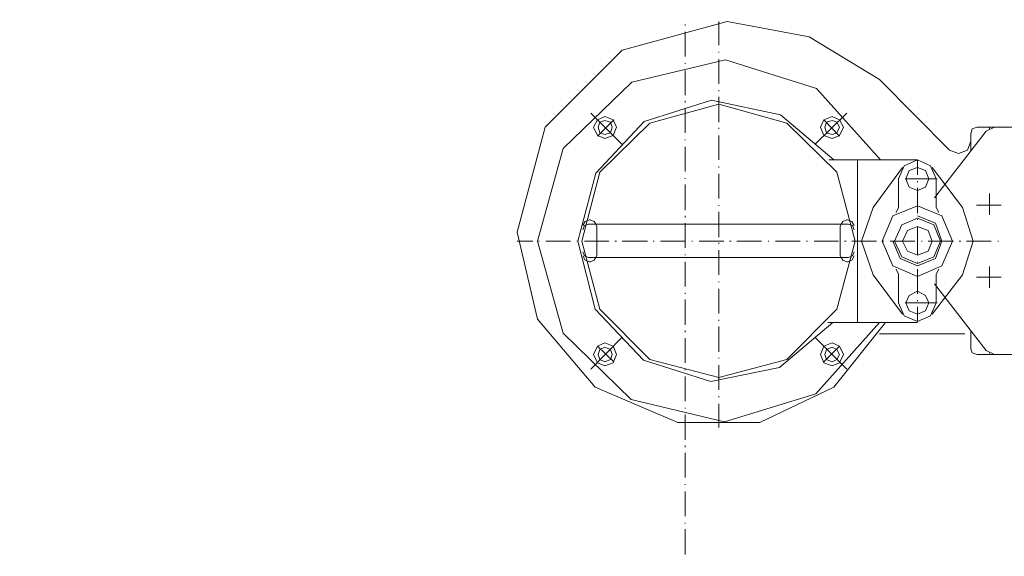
# Model space of a CAD drawing. Extents: x -23500 to 2637, y 21242 to 29547.
# Tile 85 of 121: x -6248 to -5653, y 24846 to 25171. Entities that reach past the tile are written whole.
import ezdxf

# ---------------------------------------------------------------- set-up
doc = ezdxf.new("R2010")
doc.units = 0
doc.header["$LTSCALE"] = 25
doc.layers.get('0').update_dxf_attribs({"linetype": 'CONTINUOUS', "lineweight": 13})

msp = doc.modelspace()

# ---------------------------------------------------------------- linework, layer by layer
at = {"color": 7, "lineweight": 9}
for points, knots in [([(-5907.182, 25630.54), (-5907.182, 25630.54), (-6054.407, 25605.261), (-6054.407, 25605.261), (-6054.407, 25605.261), (-6193.697, 25551.724), (-6193.697, 25551.724), (-6193.697, 25551.724), (-6321.092, 25473.4), (-6321.092, 25473.4), (-6321.092, 25473.4), (-6431.141, 25372.282), (-6431.141, 25372.282), (-6431.141, 25372.282), (-6519.872, 25251.825), (-6519.872, 25251.825), (-6519.872, 25251.825), (-6584.812, 25116.988), (-6584.812, 25116.988), (-6584.812, 25116.988), (-6622.479, 24972.74), (-6622.479, 24972.74), (-6622.479, 24972.74), (-6632.886, 24823.535), (-6632.886, 24823.535), (-6632.886, 24823.535), (-6614.557, 24674.822), (-6614.557, 24674.822), (-6614.557, 24674.822), (-6568.451, 24532.554), (-6568.451, 24532.554), (-6568.451, 24532.554), (-6496.069, 24401.691), (-6496.069, 24401.691), (-6496.069, 24401.691), (-6400.4, 24286.684), (-6400.4, 24286.684), (-6400.4, 24286.684), (-6284.901, 24192.011), (-6284.901, 24192.011), (-6284.901, 24192.011), (-6153.545, 24120.625), (-6153.545, 24120.625), (-6153.545, 24120.625), (-6011.278, 24075.515), (-6011.278, 24075.515)], [0, 0, 0, 0, 1, 1, 1, 2, 2, 2, 3, 3, 3, 4, 4, 4, 5, 5, 5, 6, 6, 6, 7, 7, 7, 8, 8, 8, 9, 9, 9, 10, 10, 10, 11, 11, 11, 12, 12, 12, 13, 13, 13, 14, 14, 14, 15, 15, 15, 15]), ([(-5065.966, 24737.781), (-5065.966, 24737.781), (-5060.025, 24896.901), (-5060.025, 24896.901), (-5060.025, 24896.901), (-5086.301, 25053.537), (-5086.301, 25053.537), (-5086.301, 25053.537), (-5143.798, 25201.758), (-5143.798, 25201.758), (-5143.798, 25201.758), (-5229.552, 25335.599), (-5229.552, 25335.599), (-5229.552, 25335.599), (-5340.585, 25449.609), (-5340.585, 25449.609), (-5340.585, 25449.609), (-5471.954, 25538.832), (-5471.954, 25538.832), (-5471.954, 25538.832), (-5619.179, 25599.798), (-5619.179, 25599.798), (-5619.179, 25599.798), (-5775.322, 25630.048), (-5775.322, 25630.048)], [0, 0, 0, 0, 1, 1, 1, 2, 2, 2, 3, 3, 3, 4, 4, 4, 5, 5, 5, 6, 6, 6, 7, 7, 7, 8, 8, 8, 8]), ([(-5907.182, 25593.365), (-5907.182, 25593.365), (-6056.387, 25565.108), (-6056.387, 25565.108), (-6056.387, 25565.108), (-6197.671, 25508.103), (-6197.671, 25508.103), (-6197.671, 25508.103), (-6324.069, 25423.333), (-6324.069, 25423.333), (-6324.069, 25423.333), (-6430.649, 25314.785), (-6430.649, 25314.785), (-6430.649, 25314.785), (-6513.426, 25186.885), (-6513.426, 25186.885), (-6513.426, 25186.885), (-6568.451, 25045.11), (-6568.451, 25045.11), (-6568.451, 25045.11), (-6593.731, 24894.908), (-6593.731, 24894.908), (-6593.731, 24894.908), (-6588.281, 24742.739), (-6588.281, 24742.739), (-6588.281, 24742.739), (-6552.582, 24595.009), (-6552.582, 24595.009), (-6552.582, 24595.009), (-6487.15, 24457.207), (-6487.15, 24457.207), (-6487.15, 24457.207), (-6395.947, 24335.754), (-6395.947, 24335.754), (-6395.947, 24335.754), (-6281.431, 24235.128), (-6281.431, 24235.128), (-6281.431, 24235.128), (-6149.571, 24159.781), (-6149.571, 24159.781), (-6149.571, 24159.781), (-6004.832, 24112.199), (-6004.832, 24112.199)], [0, 0, 0, 0, 1, 1, 1, 2, 2, 2, 3, 3, 3, 4, 4, 4, 5, 5, 5, 6, 6, 6, 7, 7, 7, 8, 8, 8, 9, 9, 9, 10, 10, 10, 11, 11, 11, 12, 12, 12, 13, 13, 13, 14, 14, 14, 14]), ([(-5101.653, 24751.165), (-5101.653, 24751.165), (-5098.184, 24901.859), (-5098.184, 24901.859), (-5098.184, 24901.859), (-5124.46, 25050.572), (-5124.46, 25050.572), (-5124.46, 25050.572), (-5179.977, 25190.846), (-5179.977, 25190.846), (-5179.977, 25190.846), (-5262.766, 25317.257), (-5262.766, 25317.257), (-5262.766, 25317.257), (-5368.842, 25424.33), (-5368.842, 25424.33), (-5368.842, 25424.33), (-5494.256, 25508.103), (-5494.256, 25508.103), (-5494.256, 25508.103), (-5634.051, 25565.108), (-5634.051, 25565.108), (-5634.051, 25565.108), (-5782.26, 25592.86), (-5782.26, 25592.86)], [0, 0, 0, 0, 1, 1, 1, 2, 2, 2, 3, 3, 3, 4, 4, 4, 5, 5, 5, 6, 6, 6, 7, 7, 7, 8, 8, 8, 8]), ([(-5820.432, 25169.528), (-5820.432, 25169.528), (-5883.883, 25152.183), (-5883.883, 25152.183), (-5883.883, 25152.183), (-5930.481, 25105.584), (-5930.481, 25105.584), (-5930.481, 25105.584), (-5947.334, 25042.133), (-5947.334, 25042.133)], [0, 0, 0, 0, 1, 1, 1, 2, 2, 2, 3, 3, 3, 3]), ([(-5728.232, 25134.346), (-5728.232, 25134.346), (-5770.856, 25160.117), (-5770.856, 25160.117), (-5770.856, 25160.117), (-5820.432, 25169.528), (-5820.432, 25169.528)], [0, 0, 0, 0, 1, 1, 1, 2, 2, 2, 2]), ([(-5727.74, 25085.767), (-5727.74, 25085.767), (-5766.403, 25128.883), (-5766.403, 25128.883), (-5766.403, 25128.883), (-5821.415, 25146.241), (-5821.415, 25146.241), (-5821.415, 25146.241), (-5877.929, 25132.857), (-5877.929, 25132.857), (-5877.929, 25132.857), (-5919.57, 25092.692), (-5919.57, 25092.692), (-5919.57, 25092.692), (-5934.934, 25036.684), (-5934.934, 25036.684)], [0, 0, 0, 0, 1, 1, 1, 2, 2, 2, 3, 3, 3, 4, 4, 4, 5, 5, 5, 5]), ([(-5755.984, 25085.767), (-5755.984, 25085.767), (-5788.214, 25113.027), (-5788.214, 25113.027), (-5788.214, 25113.027), (-5829.842, 25121.945), (-5829.842, 25121.945), (-5829.842, 25121.945), (-5870.499, 25109.053), (-5870.499, 25109.053), (-5870.499, 25109.053), (-5899.739, 25077.832), (-5899.739, 25077.832), (-5899.739, 25077.832), (-5910.651, 25036.684), (-5910.651, 25036.684)], [0, 0, 0, 0, 1, 1, 1, 2, 2, 2, 3, 3, 3, 4, 4, 4, 5, 5, 5, 5]), ([(-5743.104, 25036.684), (-5743.104, 25036.684), (-5754.003, 25078.324), (-5754.003, 25078.324), (-5754.003, 25078.324), (-5784.24, 25108.069), (-5784.24, 25108.069), (-5784.24, 25108.069), (-5825.389, 25119.473), (-5825.389, 25119.473), (-5825.389, 25119.473), (-5867.03, 25108.069), (-5867.03, 25108.069), (-5867.03, 25108.069), (-5897.267, 25078.324), (-5897.267, 25078.324), (-5897.267, 25078.324), (-5908.166, 25036.684), (-5908.166, 25036.684)], [0, 0, 0, 0, 1, 1, 1, 2, 2, 2, 3, 3, 3, 4, 4, 4, 5, 5, 5, 6, 6, 6, 6]), ([(-5894.29, 25098.646), (-5894.29, 25098.646), (-5889.332, 25100.627), (-5889.332, 25100.627), (-5889.332, 25100.627), (-5887.352, 25105.584), (-5887.352, 25105.584), (-5887.352, 25105.584), (-5889.332, 25110.05), (-5889.332, 25110.05), (-5889.332, 25110.05), (-5894.29, 25112.03), (-5894.29, 25112.03), (-5894.29, 25112.03), (-5898.756, 25110.05), (-5898.756, 25110.05), (-5898.756, 25110.05), (-5901.228, 25105.584), (-5901.228, 25105.584), (-5901.228, 25105.584), (-5898.756, 25100.627), (-5898.756, 25100.627), (-5898.756, 25100.627), (-5894.29, 25098.646), (-5894.29, 25098.646), (-5894.29, 25098.646), (-5894.29, 25098.646), (-5894.29, 25098.646)], [0, 0, 0, 0, 1, 1, 1, 2, 2, 2, 3, 3, 3, 4, 4, 4, 5, 5, 5, 6, 6, 6, 7, 7, 7, 8, 8, 8, 9, 9, 9, 9]), ([(-5894.29, 25101.119), (-5894.29, 25101.119), (-5890.821, 25102.115), (-5890.821, 25102.115), (-5890.821, 25102.115), (-5889.837, 25105.584), (-5889.837, 25105.584), (-5889.837, 25105.584), (-5890.821, 25108.561), (-5890.821, 25108.561), (-5890.821, 25108.561), (-5894.29, 25109.558), (-5894.29, 25109.558), (-5894.29, 25109.558), (-5897.267, 25108.561), (-5897.267, 25108.561), (-5897.267, 25108.561), (-5898.251, 25105.584), (-5898.251, 25105.584), (-5898.251, 25105.584), (-5897.267, 25102.115), (-5897.267, 25102.115), (-5897.267, 25102.115), (-5894.29, 25101.119), (-5894.29, 25101.119), (-5894.29, 25101.119), (-5894.29, 25101.119), (-5894.29, 25101.119)], [0, 0, 0, 0, 1, 1, 1, 2, 2, 2, 3, 3, 3, 4, 4, 4, 5, 5, 5, 6, 6, 6, 7, 7, 7, 8, 8, 8, 9, 9, 9, 9]), ([(-5756.98, 25098.646), (-5756.98, 25098.646), (-5752.515, 25100.627), (-5752.515, 25100.627), (-5752.515, 25100.627), (-5750.042, 25105.584), (-5750.042, 25105.584), (-5750.042, 25105.584), (-5752.515, 25110.05), (-5752.515, 25110.05), (-5752.515, 25110.05), (-5756.98, 25112.03), (-5756.98, 25112.03), (-5756.98, 25112.03), (-5761.938, 25110.05), (-5761.938, 25110.05), (-5761.938, 25110.05), (-5763.918, 25105.584), (-5763.918, 25105.584), (-5763.918, 25105.584), (-5761.938, 25100.627), (-5761.938, 25100.627), (-5761.938, 25100.627), (-5756.98, 25098.646), (-5756.98, 25098.646), (-5756.98, 25098.646), (-5756.98, 25098.646), (-5756.98, 25098.646)], [0, 0, 0, 0, 1, 1, 1, 2, 2, 2, 3, 3, 3, 4, 4, 4, 5, 5, 5, 6, 6, 6, 7, 7, 7, 8, 8, 8, 9, 9, 9, 9]), ([(-5756.98, 25101.119), (-5756.98, 25101.119), (-5754.003, 25102.115), (-5754.003, 25102.115), (-5754.003, 25102.115), (-5752.515, 25105.584), (-5752.515, 25105.584), (-5752.515, 25105.584), (-5754.003, 25108.561), (-5754.003, 25108.561), (-5754.003, 25108.561), (-5756.98, 25109.558), (-5756.98, 25109.558), (-5756.98, 25109.558), (-5760.449, 25108.561), (-5760.449, 25108.561), (-5760.449, 25108.561), (-5761.446, 25105.584), (-5761.446, 25105.584), (-5761.446, 25105.584), (-5760.449, 25102.115), (-5760.449, 25102.115), (-5760.449, 25102.115), (-5756.98, 25101.119), (-5756.98, 25101.119), (-5756.98, 25101.119), (-5756.98, 25101.119), (-5756.98, 25101.119)], [0, 0, 0, 0, 1, 1, 1, 2, 2, 2, 3, 3, 3, 4, 4, 4, 5, 5, 5, 6, 6, 6, 7, 7, 7, 8, 8, 8, 9, 9, 9, 9]), ([(-5669.233, 25105.584), (-5669.233, 25105.584), (-5672.21, 25104.6), (-5672.21, 25104.6), (-5672.21, 25104.6), (-5673.207, 25101.623), (-5673.207, 25101.623)], [0, 0, 0, 0, 1, 1, 1, 2, 2, 2, 2]), ([(-5686.099, 25091.708), (-5686.099, 25091.708), (-5680.637, 25089.728), (-5680.637, 25089.728), (-5680.637, 25089.728), (-5675.187, 25091.708), (-5675.187, 25091.708), (-5675.187, 25091.708), (-5673.207, 25097.158), (-5673.207, 25097.158)], [0, 0, 0, 0, 1, 1, 1, 2, 2, 2, 3, 3, 3, 3]), ([(-5694.021, 25074.363), (-5694.021, 25074.363), (-5697.502, 25082.285), (-5697.502, 25082.285), (-5697.502, 25082.285), (-5705.424, 25085.767), (-5705.424, 25085.767), (-5705.424, 25085.767), (-5713.359, 25082.285), (-5713.359, 25082.285), (-5713.359, 25082.285), (-5716.828, 25074.363), (-5716.828, 25074.363)], [0, 0, 0, 0, 1, 1, 1, 2, 2, 2, 3, 3, 3, 4, 4, 4, 4]), ([(-5705.424, 25067.425), (-5705.424, 25067.425), (-5700.467, 25069.406), (-5700.467, 25069.406), (-5700.467, 25069.406), (-5698.486, 25074.363), (-5698.486, 25074.363), (-5698.486, 25074.363), (-5700.467, 25079.321), (-5700.467, 25079.321), (-5700.467, 25079.321), (-5705.424, 25081.301), (-5705.424, 25081.301), (-5705.424, 25081.301), (-5710.382, 25079.321), (-5710.382, 25079.321), (-5710.382, 25079.321), (-5712.375, 25074.363), (-5712.375, 25074.363), (-5712.375, 25074.363), (-5710.382, 25069.406), (-5710.382, 25069.406), (-5710.382, 25069.406), (-5705.424, 25067.425), (-5705.424, 25067.425), (-5705.424, 25067.425), (-5705.424, 25067.425), (-5705.424, 25067.425)], [0, 0, 0, 0, 1, 1, 1, 2, 2, 2, 3, 3, 3, 4, 4, 4, 5, 5, 5, 6, 6, 6, 7, 7, 7, 8, 8, 8, 9, 9, 9, 9]), ([(-5705.424, 25015.365), (-5705.424, 25015.365), (-5690.552, 25021.811), (-5690.552, 25021.811), (-5690.552, 25021.811), (-5684.106, 25036.684), (-5684.106, 25036.684), (-5684.106, 25036.684), (-5690.552, 25052.048), (-5690.552, 25052.048), (-5690.552, 25052.048), (-5705.424, 25058.002), (-5705.424, 25058.002), (-5705.424, 25058.002), (-5720.297, 25052.048), (-5720.297, 25052.048), (-5720.297, 25052.048), (-5726.743, 25036.684), (-5726.743, 25036.684), (-5726.743, 25036.684), (-5720.297, 25021.811), (-5720.297, 25021.811), (-5720.297, 25021.811), (-5705.424, 25015.365), (-5705.424, 25015.365), (-5705.424, 25015.365), (-5705.424, 25015.365), (-5705.424, 25015.365)], [0, 0, 0, 0, 1, 1, 1, 2, 2, 2, 3, 3, 3, 4, 4, 4, 5, 5, 5, 6, 6, 6, 7, 7, 7, 8, 8, 8, 9, 9, 9, 9]), ([(-5903.7, 25049.576), (-5903.7, 25049.576), (-5906.185, 25048.579), (-5906.185, 25048.579), (-5906.185, 25048.579), (-5907.674, 25046.107), (-5907.674, 25046.107)], [0, 0, 0, 0, 1, 1, 1, 2, 2, 2, 2]), ([(-5899.739, 25047.091), (-5899.739, 25047.091), (-5900.736, 25048.579), (-5900.736, 25048.579), (-5900.736, 25048.579), (-5903.208, 25049.576), (-5903.208, 25049.576)], [0, 0, 0, 0, 1, 1, 1, 2, 2, 2, 2]), ([(-5748.062, 25049.576), (-5748.062, 25049.576), (-5750.534, 25048.579), (-5750.534, 25048.579), (-5750.534, 25048.579), (-5751.531, 25047.091), (-5751.531, 25047.091)], [0, 0, 0, 0, 1, 1, 1, 2, 2, 2, 2]), ([(-5743.596, 25046.107), (-5743.596, 25046.107), (-5745.085, 25048.579), (-5745.085, 25048.579), (-5745.085, 25048.579), (-5747.557, 25049.576), (-5747.557, 25049.576)], [0, 0, 0, 0, 1, 1, 1, 2, 2, 2, 2]), ([(-5720.297, 25036.684), (-5720.297, 25036.684), (-5715.844, 25026.276), (-5715.844, 25026.276), (-5715.844, 25026.276), (-5705.424, 25021.811), (-5705.424, 25021.811), (-5705.424, 25021.811), (-5694.525, 25026.276), (-5694.525, 25026.276), (-5694.525, 25026.276), (-5690.552, 25036.684), (-5690.552, 25036.684), (-5690.552, 25036.684), (-5694.525, 25047.595), (-5694.525, 25047.595), (-5694.525, 25047.595), (-5705.424, 25052.048), (-5705.424, 25052.048)], [0, 0, 0, 0, 1, 1, 1, 2, 2, 2, 3, 3, 3, 4, 4, 4, 5, 5, 5, 6, 6, 6, 6]), ([(-5705.424, 25023.299), (-5705.424, 25023.299), (-5695.509, 25027.273), (-5695.509, 25027.273), (-5695.509, 25027.273), (-5691.548, 25036.684), (-5691.548, 25036.684), (-5691.548, 25036.684), (-5695.509, 25046.599), (-5695.509, 25046.599), (-5695.509, 25046.599), (-5705.424, 25050.572), (-5705.424, 25050.572), (-5705.424, 25050.572), (-5714.848, 25046.599), (-5714.848, 25046.599), (-5714.848, 25046.599), (-5719.313, 25036.684), (-5719.313, 25036.684), (-5719.313, 25036.684), (-5714.848, 25027.273), (-5714.848, 25027.273), (-5714.848, 25027.273), (-5705.424, 25023.299), (-5705.424, 25023.299), (-5705.424, 25023.299), (-5705.424, 25023.299), (-5705.424, 25023.299)], [0, 0, 0, 0, 1, 1, 1, 2, 2, 2, 3, 3, 3, 4, 4, 4, 5, 5, 5, 6, 6, 6, 7, 7, 7, 8, 8, 8, 9, 9, 9, 9]), ([(-5947.334, 25042.133), (-5947.334, 25042.133), (-5934.934, 24989.593), (-5934.934, 24989.593), (-5934.934, 24989.593), (-5900.231, 24948.445), (-5900.231, 24948.445), (-5900.231, 24948.445), (-5850.177, 24927.138), (-5850.177, 24927.138)], [0, 0, 0, 0, 1, 1, 1, 2, 2, 2, 3, 3, 3, 3]), ([(-5904.205, 25047.091), (-5904.205, 25047.091), (-5906.677, 25046.107), (-5906.677, 25046.107), (-5906.677, 25046.107), (-5907.674, 25043.622), (-5907.674, 25043.622)], [0, 0, 0, 0, 1, 1, 1, 2, 2, 2, 2]), ([(-5899.247, 25036.684), (-5899.247, 25036.684), (-5899.247, 25045.602), (-5899.247, 25045.602), (-5899.247, 25045.602), (-5899.247, 25036.684), (-5899.247, 25036.684), (-5899.247, 25036.684), (-5899.247, 25036.684), (-5899.247, 25036.684)], [0, 0, 0, 0, 1, 1, 1, 2, 2, 2, 3, 3, 3, 3]), ([(-5743.596, 25043.622), (-5743.596, 25043.622), (-5744.593, 25046.107), (-5744.593, 25046.107), (-5744.593, 25046.107), (-5747.065, 25047.091), (-5747.065, 25047.091)], [0, 0, 0, 0, 1, 1, 1, 2, 2, 2, 2]), ([(-5705.424, 25028.257), (-5705.424, 25028.257), (-5698.978, 25030.729), (-5698.978, 25030.729), (-5698.978, 25030.729), (-5696.506, 25036.684), (-5696.506, 25036.684), (-5696.506, 25036.684), (-5698.978, 25043.13), (-5698.978, 25043.13), (-5698.978, 25043.13), (-5705.424, 25045.602), (-5705.424, 25045.602), (-5705.424, 25045.602), (-5711.379, 25043.13), (-5711.379, 25043.13), (-5711.379, 25043.13), (-5714.356, 25036.684), (-5714.356, 25036.684), (-5714.356, 25036.684), (-5711.379, 25030.729), (-5711.379, 25030.729), (-5711.379, 25030.729), (-5705.424, 25028.257), (-5705.424, 25028.257), (-5705.424, 25028.257), (-5705.424, 25028.257), (-5705.424, 25028.257)], [0, 0, 0, 0, 1, 1, 1, 2, 2, 2, 3, 3, 3, 4, 4, 4, 5, 5, 5, 6, 6, 6, 7, 7, 7, 8, 8, 8, 9, 9, 9, 9]), ([(-5934.934, 25036.684), (-5934.934, 25036.684), (-5919.57, 24981.167), (-5919.57, 24981.167), (-5919.57, 24981.167), (-5878.433, 24941.015), (-5878.433, 24941.015), (-5878.433, 24941.015), (-5821.92, 24927.63), (-5821.92, 24927.63), (-5821.92, 24927.63), (-5766.895, 24944.484), (-5766.895, 24944.484), (-5766.895, 24944.484), (-5728.232, 24987.613), (-5728.232, 24987.613)], [0, 0, 0, 0, 1, 1, 1, 2, 2, 2, 3, 3, 3, 4, 4, 4, 5, 5, 5, 5]), ([(-5910.651, 25036.684), (-5910.651, 25036.684), (-5900.231, 24995.547), (-5900.231, 24995.547), (-5900.231, 24995.547), (-5870.991, 24964.806), (-5870.991, 24964.806), (-5870.991, 24964.806), (-5830.347, 24951.914), (-5830.347, 24951.914), (-5830.347, 24951.914), (-5788.706, 24960.34), (-5788.706, 24960.34), (-5788.706, 24960.34), (-5756.488, 24987.613), (-5756.488, 24987.613)], [0, 0, 0, 0, 1, 1, 1, 2, 2, 2, 3, 3, 3, 4, 4, 4, 5, 5, 5, 5]), ([(-5908.166, 25036.684), (-5908.166, 25036.684), (-5897.267, 24995.547), (-5897.267, 24995.547), (-5897.267, 24995.547), (-5867.03, 24965.298), (-5867.03, 24965.298), (-5867.03, 24965.298), (-5825.389, 24954.399), (-5825.389, 24954.399), (-5825.389, 24954.399), (-5784.24, 24965.298), (-5784.24, 24965.298), (-5784.24, 24965.298), (-5754.003, 24995.547), (-5754.003, 24995.547), (-5754.003, 24995.547), (-5743.104, 25036.684), (-5743.104, 25036.684)], [0, 0, 0, 0, 1, 1, 1, 2, 2, 2, 3, 3, 3, 4, 4, 4, 5, 5, 5, 6, 6, 6, 6]), ([(-5899.247, 25036.684), (-5899.247, 25036.684), (-5899.247, 25028.257), (-5899.247, 25028.257), (-5899.247, 25028.257), (-5899.739, 25026.768), (-5899.739, 25026.768)], [0, 0, 0, 0, 1, 1, 1, 2, 2, 2, 2]), ([(-5907.674, 25030.237), (-5907.674, 25030.237), (-5906.677, 25027.765), (-5906.677, 25027.765), (-5906.677, 25027.765), (-5904.205, 25026.768), (-5904.205, 25026.768)], [0, 0, 0, 0, 1, 1, 1, 2, 2, 2, 2]), ([(-5747.065, 25026.768), (-5747.065, 25026.768), (-5744.593, 25027.765), (-5744.593, 25027.765), (-5744.593, 25027.765), (-5743.596, 25030.237), (-5743.596, 25030.237)], [0, 0, 0, 0, 1, 1, 1, 2, 2, 2, 2]), ([(-5907.674, 25027.765), (-5907.674, 25027.765), (-5906.185, 25025.28), (-5906.185, 25025.28), (-5906.185, 25025.28), (-5903.7, 25024.296), (-5903.7, 25024.296)], [0, 0, 0, 0, 1, 1, 1, 2, 2, 2, 2]), ([(-5903.208, 25024.296), (-5903.208, 25024.296), (-5900.736, 25025.28), (-5900.736, 25025.28), (-5900.736, 25025.28), (-5899.739, 25026.768), (-5899.739, 25026.768)], [0, 0, 0, 0, 1, 1, 1, 2, 2, 2, 2]), ([(-5751.531, 25026.768), (-5751.531, 25026.768), (-5750.534, 25025.28), (-5750.534, 25025.28), (-5750.534, 25025.28), (-5748.062, 25024.296), (-5748.062, 25024.296)], [0, 0, 0, 0, 1, 1, 1, 2, 2, 2, 2]), ([(-5747.557, 25024.296), (-5747.557, 25024.296), (-5745.085, 25025.28), (-5745.085, 25025.28), (-5745.085, 25025.28), (-5743.596, 25027.765), (-5743.596, 25027.765)], [0, 0, 0, 0, 1, 1, 1, 2, 2, 2, 2]), ([(-5705.424, 24992.57), (-5705.424, 24992.57), (-5700.467, 24994.551), (-5700.467, 24994.551), (-5700.467, 24994.551), (-5698.486, 24999.508), (-5698.486, 24999.508), (-5698.486, 24999.508), (-5700.467, 25003.974), (-5700.467, 25003.974), (-5700.467, 25003.974), (-5705.424, 25006.446), (-5705.424, 25006.446), (-5705.424, 25006.446), (-5710.382, 25003.974), (-5710.382, 25003.974), (-5710.382, 25003.974), (-5712.375, 24999.508), (-5712.375, 24999.508), (-5712.375, 24999.508), (-5710.382, 24994.551), (-5710.382, 24994.551), (-5710.382, 24994.551), (-5705.424, 24992.57), (-5705.424, 24992.57), (-5705.424, 24992.57), (-5705.424, 24992.57), (-5705.424, 24992.57)], [0, 0, 0, 0, 1, 1, 1, 2, 2, 2, 3, 3, 3, 4, 4, 4, 5, 5, 5, 6, 6, 6, 7, 7, 7, 8, 8, 8, 9, 9, 9, 9]), ([(-5716.828, 24999.508), (-5716.828, 24999.508), (-5713.359, 24991.574), (-5713.359, 24991.574), (-5713.359, 24991.574), (-5705.424, 24988.105), (-5705.424, 24988.105), (-5705.424, 24988.105), (-5697.502, 24991.574), (-5697.502, 24991.574), (-5697.502, 24991.574), (-5694.021, 24999.508), (-5694.021, 24999.508)], [0, 0, 0, 0, 1, 1, 1, 2, 2, 2, 3, 3, 3, 4, 4, 4, 4]), ([(-5850.177, 24927.138), (-5850.177, 24927.138), (-5800.601, 24927.138), (-5800.601, 24927.138), (-5800.601, 24927.138), (-5755.984, 24948.445), (-5755.984, 24948.445), (-5755.984, 24948.445), (-5724.763, 24987.613), (-5724.763, 24987.613)], [0, 0, 0, 0, 1, 1, 1, 2, 2, 2, 3, 3, 3, 3]), ([(-5894.29, 24961.337), (-5894.29, 24961.337), (-5889.332, 24963.317), (-5889.332, 24963.317), (-5889.332, 24963.317), (-5887.352, 24968.275), (-5887.352, 24968.275), (-5887.352, 24968.275), (-5889.332, 24973.232), (-5889.332, 24973.232), (-5889.332, 24973.232), (-5894.29, 24975.213), (-5894.29, 24975.213), (-5894.29, 24975.213), (-5898.756, 24973.232), (-5898.756, 24973.232), (-5898.756, 24973.232), (-5901.228, 24968.275), (-5901.228, 24968.275), (-5901.228, 24968.275), (-5898.756, 24963.317), (-5898.756, 24963.317), (-5898.756, 24963.317), (-5894.29, 24961.337), (-5894.29, 24961.337), (-5894.29, 24961.337), (-5894.29, 24961.337), (-5894.29, 24961.337)], [0, 0, 0, 0, 1, 1, 1, 2, 2, 2, 3, 3, 3, 4, 4, 4, 5, 5, 5, 6, 6, 6, 7, 7, 7, 8, 8, 8, 9, 9, 9, 9]), ([(-5894.29, 24963.809), (-5894.29, 24963.809), (-5890.821, 24965.298), (-5890.821, 24965.298), (-5890.821, 24965.298), (-5889.837, 24968.275), (-5889.837, 24968.275), (-5889.837, 24968.275), (-5890.821, 24971.252), (-5890.821, 24971.252), (-5890.821, 24971.252), (-5894.29, 24972.74), (-5894.29, 24972.74), (-5894.29, 24972.74), (-5897.267, 24971.252), (-5897.267, 24971.252), (-5897.267, 24971.252), (-5898.251, 24968.275), (-5898.251, 24968.275), (-5898.251, 24968.275), (-5897.267, 24965.298), (-5897.267, 24965.298), (-5897.267, 24965.298), (-5894.29, 24963.809), (-5894.29, 24963.809), (-5894.29, 24963.809), (-5894.29, 24963.809), (-5894.29, 24963.809)], [0, 0, 0, 0, 1, 1, 1, 2, 2, 2, 3, 3, 3, 4, 4, 4, 5, 5, 5, 6, 6, 6, 7, 7, 7, 8, 8, 8, 9, 9, 9, 9]), ([(-5756.98, 24961.337), (-5756.98, 24961.337), (-5752.515, 24963.317), (-5752.515, 24963.317), (-5752.515, 24963.317), (-5750.042, 24968.275), (-5750.042, 24968.275), (-5750.042, 24968.275), (-5752.515, 24973.232), (-5752.515, 24973.232), (-5752.515, 24973.232), (-5756.98, 24975.213), (-5756.98, 24975.213), (-5756.98, 24975.213), (-5761.938, 24973.232), (-5761.938, 24973.232), (-5761.938, 24973.232), (-5763.918, 24968.275), (-5763.918, 24968.275), (-5763.918, 24968.275), (-5761.938, 24963.317), (-5761.938, 24963.317), (-5761.938, 24963.317), (-5756.98, 24961.337), (-5756.98, 24961.337), (-5756.98, 24961.337), (-5756.98, 24961.337), (-5756.98, 24961.337)], [0, 0, 0, 0, 1, 1, 1, 2, 2, 2, 3, 3, 3, 4, 4, 4, 5, 5, 5, 6, 6, 6, 7, 7, 7, 8, 8, 8, 9, 9, 9, 9]), ([(-5756.98, 24963.809), (-5756.98, 24963.809), (-5754.003, 24965.298), (-5754.003, 24965.298), (-5754.003, 24965.298), (-5752.515, 24968.275), (-5752.515, 24968.275), (-5752.515, 24968.275), (-5754.003, 24971.252), (-5754.003, 24971.252), (-5754.003, 24971.252), (-5756.98, 24972.74), (-5756.98, 24972.74), (-5756.98, 24972.74), (-5760.449, 24971.252), (-5760.449, 24971.252), (-5760.449, 24971.252), (-5761.446, 24968.275), (-5761.446, 24968.275), (-5761.446, 24968.275), (-5760.449, 24965.298), (-5760.449, 24965.298), (-5760.449, 24965.298), (-5756.98, 24963.809), (-5756.98, 24963.809), (-5756.98, 24963.809), (-5756.98, 24963.809), (-5756.98, 24963.809)], [0, 0, 0, 0, 1, 1, 1, 2, 2, 2, 3, 3, 3, 4, 4, 4, 5, 5, 5, 6, 6, 6, 7, 7, 7, 8, 8, 8, 9, 9, 9, 9]), ([(-5673.207, 24971.744), (-5673.207, 24971.744), (-5672.21, 24969.271), (-5672.21, 24969.271), (-5672.21, 24969.271), (-5669.233, 24968.275), (-5669.233, 24968.275)], [0, 0, 0, 0, 1, 1, 1, 2, 2, 2, 2])]:
    msp.add_open_spline(points, degree=3, knots=knots, dxfattribs=at)
for points in [[(-5845.711, 25167.055), (-5845.711, 25167.055), (-5845.711, 25167.547), (-5845.711, 25167.547)], [(-5825.389, 25155.16), (-5825.389, 25155.16), (-5825.389, 25169.528), (-5825.389, 25169.528)], [(-5845.711, 25148.222), (-5845.711, 25148.222), (-5845.711, 25163.094), (-5845.711, 25163.094)], [(-5825.389, 25150.694), (-5825.389, 25150.694), (-5825.389, 25151.199), (-5825.389, 25151.199)], [(-5845.711, 25143.756), (-5845.711, 25143.756), (-5845.711, 25144.248), (-5845.711, 25144.248)], [(-5825.389, 25131.861), (-5825.389, 25131.861), (-5825.389, 25146.733), (-5825.389, 25146.733)], [(-5845.711, 25124.923), (-5845.711, 25124.923), (-5845.711, 25139.795), (-5845.711, 25139.795)], [(-5686.099, 25091.708), (-5686.099, 25091.708), (-5728.232, 25134.346), (-5728.232, 25134.346)], [(-5825.389, 25127.395), (-5825.389, 25127.395), (-5825.389, 25127.9), (-5825.389, 25127.9)], [(-5845.711, 25120.457), (-5845.711, 25120.457), (-5845.711, 25121.453), (-5845.711, 25121.453)], [(-5825.389, 25108.561), (-5825.389, 25108.561), (-5825.389, 25123.926), (-5825.389, 25123.926)], [(-5883.883, 25095.177), (-5883.883, 25095.177), (-5902.716, 25114.011), (-5902.716, 25114.011)], [(-5845.711, 25102.115), (-5845.711, 25102.115), (-5845.711, 25116.988), (-5845.711, 25116.988)], [(-5767.387, 25095.177), (-5767.387, 25095.177), (-5748.062, 25114.011), (-5748.062, 25114.011)], [(-5888.84, 25110.05), (-5888.84, 25110.05), (-5898.756, 25100.135), (-5898.756, 25100.135)], [(-5752.515, 25100.135), (-5752.515, 25100.135), (-5761.938, 25110.05), (-5761.938, 25110.05)], [(-5825.389, 25104.6), (-5825.389, 25104.6), (-5825.389, 25105.092), (-5825.389, 25105.092)], [(-5663.784, 25103.112), (-5663.784, 25103.112), (-5695.017, 25062.96), (-5695.017, 25062.96)], [(-5673.207, 25091.204), (-5673.207, 25091.204), (-5673.207, 25101.623), (-5673.207, 25101.623)], [(-5654.373, 25105.584), (-5654.373, 25105.584), (-5669.233, 25105.584), (-5669.233, 25105.584)], [(-5658.826, 25105.584), (-5658.826, 25105.584), (-5663.784, 25103.112), (-5663.784, 25103.112)], [(-5661.803, 25105.092), (-5661.803, 25105.092), (-5661.803, 25104.6), (-5661.803, 25104.6)], [(-5625.625, 25105.584), (-5625.625, 25105.584), (-5658.826, 25105.584), (-5658.826, 25105.584)], [(-5845.711, 25097.662), (-5845.711, 25097.662), (-5845.711, 25098.154), (-5845.711, 25098.154)], [(-5825.389, 25085.767), (-5825.389, 25085.767), (-5825.389, 25100.627), (-5825.389, 25100.627)], [(-5845.711, 25078.829), (-5845.711, 25078.829), (-5845.711, 25093.689), (-5845.711, 25093.689)], [(-5705.424, 25085.767), (-5705.424, 25085.767), (-5758.961, 25085.767), (-5758.961, 25085.767)], [(-5741.616, 25036.684), (-5741.616, 25036.684), (-5741.616, 25085.767), (-5741.616, 25085.767)], [(-5705.424, 25085.767), (-5705.424, 25085.767), (-5705.424, 25076.836), (-5705.424, 25076.836)], [(-5825.389, 25081.301), (-5825.389, 25081.301), (-5825.389, 25081.793), (-5825.389, 25081.793)], [(-5825.389, 25062.468), (-5825.389, 25062.468), (-5825.389, 25077.34), (-5825.389, 25077.34)], [(-5732.193, 25057.006), (-5732.193, 25057.006), (-5714.356, 25081.301), (-5714.356, 25081.301)], [(-5678.164, 25057.006), (-5678.164, 25057.006), (-5696.506, 25081.301), (-5696.506, 25081.301)], [(-5845.711, 25074.363), (-5845.711, 25074.363), (-5845.711, 25074.855), (-5845.711, 25074.855)], [(-5716.828, 25074.363), (-5716.828, 25074.363), (-5716.828, 25057.006), (-5716.828, 25057.006)], [(-5712.867, 25074.363), (-5712.867, 25074.363), (-5693.529, 25074.363), (-5693.529, 25074.363)], [(-5705.424, 25072.875), (-5705.424, 25072.875), (-5705.424, 25072.383), (-5705.424, 25072.383)], [(-5694.021, 25074.363), (-5694.021, 25074.363), (-5694.021, 25057.006), (-5694.021, 25057.006)], [(-5845.711, 25055.517), (-5845.711, 25055.517), (-5845.711, 25070.894), (-5845.711, 25070.894)], [(-5705.424, 25068.901), (-5705.424, 25068.901), (-5705.424, 25053.537), (-5705.424, 25053.537)], [(-5661.803, 25058.494), (-5661.803, 25058.494), (-5661.803, 25065.445), (-5661.803, 25065.445)], [(-5825.389, 25058.002), (-5825.389, 25058.002), (-5825.389, 25058.494), (-5825.389, 25058.494)], [(-5825.389, 25039.169), (-5825.389, 25039.169), (-5825.389, 25054.533), (-5825.389, 25054.533)], [(-5732.193, 25057.006), (-5732.193, 25057.006), (-5739.131, 25036.684), (-5739.131, 25036.684)], [(-5718.317, 25054.041), (-5718.317, 25054.041), (-5716.828, 25057.006), (-5716.828, 25057.006)], [(-5694.021, 25057.006), (-5694.021, 25057.006), (-5692.532, 25054.041), (-5692.532, 25054.041)], [(-5671.718, 25036.684), (-5671.718, 25036.684), (-5678.164, 25057.006), (-5678.164, 25057.006)], [(-5661.803, 25058.494), (-5661.803, 25058.494), (-5669.738, 25058.494), (-5669.738, 25058.494)], [(-5661.803, 25058.494), (-5661.803, 25058.494), (-5661.803, 25052.553), (-5661.803, 25052.553)], [(-5661.803, 25058.494), (-5661.803, 25058.494), (-5654.865, 25058.494), (-5654.865, 25058.494)], [(-5903.208, 25049.576), (-5903.208, 25049.576), (-5903.7, 25049.576), (-5903.7, 25049.576)], [(-5845.711, 25051.064), (-5845.711, 25051.064), (-5845.711, 25052.048), (-5845.711, 25052.048)], [(-5845.711, 25032.723), (-5845.711, 25032.723), (-5845.711, 25047.595), (-5845.711, 25047.595)], [(-5748.062, 25049.576), (-5748.062, 25049.576), (-5747.557, 25049.576), (-5747.557, 25049.576)], [(-5705.424, 25050.068), (-5705.424, 25050.068), (-5705.424, 25049.576), (-5705.424, 25049.576)], [(-5825.389, 25047.091), (-5825.389, 25047.091), (-5904.205, 25047.091), (-5904.205, 25047.091)], [(-5899.247, 25045.602), (-5899.247, 25045.602), (-5899.739, 25047.091), (-5899.739, 25047.091)], [(-5825.389, 25047.091), (-5825.389, 25047.091), (-5747.065, 25047.091), (-5747.065, 25047.091)], [(-5751.531, 25047.091), (-5751.531, 25047.091), (-5752.023, 25045.602), (-5752.023, 25045.602)], [(-5752.023, 25036.684), (-5752.023, 25036.684), (-5752.023, 25045.602), (-5752.023, 25045.602)], [(-5705.424, 25045.602), (-5705.424, 25045.602), (-5705.424, 25036.684), (-5705.424, 25036.684)], [(-5947.334, 25036.684), (-5947.334, 25036.684), (-5937.911, 25036.684), (-5937.911, 25036.684)], [(-5934.442, 25036.684), (-5934.442, 25036.684), (-5933.95, 25036.684), (-5933.95, 25036.684)], [(-5929.977, 25036.684), (-5929.977, 25036.684), (-5915.104, 25036.684), (-5915.104, 25036.684)], [(-5911.143, 25036.684), (-5911.143, 25036.684), (-5910.651, 25036.684), (-5910.651, 25036.684)], [(-5906.677, 25036.684), (-5906.677, 25036.684), (-5891.817, 25036.684), (-5891.817, 25036.684)], [(-5888.348, 25036.684), (-5888.348, 25036.684), (-5887.352, 25036.684), (-5887.352, 25036.684)], [(-5883.883, 25036.684), (-5883.883, 25036.684), (-5868.518, 25036.684), (-5868.518, 25036.684)], [(-5865.049, 25036.684), (-5865.049, 25036.684), (-5864.545, 25036.684), (-5864.545, 25036.684)], [(-5860.584, 25036.684), (-5860.584, 25036.684), (-5845.711, 25036.684), (-5845.711, 25036.684)], [(-5841.75, 25036.684), (-5841.75, 25036.684), (-5841.246, 25036.684), (-5841.246, 25036.684)], [(-5837.285, 25036.684), (-5837.285, 25036.684), (-5822.412, 25036.684), (-5822.412, 25036.684)], [(-5825.389, 25035.195), (-5825.389, 25035.195), (-5825.389, 25035.687), (-5825.389, 25035.687)], [(-5818.943, 25036.684), (-5818.943, 25036.684), (-5817.947, 25036.684), (-5817.947, 25036.684)], [(-5814.477, 25036.684), (-5814.477, 25036.684), (-5799.617, 25036.684), (-5799.617, 25036.684)], [(-5795.644, 25036.684), (-5795.644, 25036.684), (-5795.152, 25036.684), (-5795.152, 25036.684)], [(-5791.191, 25036.684), (-5791.191, 25036.684), (-5776.306, 25036.684), (-5776.306, 25036.684)], [(-5772.345, 25036.684), (-5772.345, 25036.684), (-5771.853, 25036.684), (-5771.853, 25036.684)], [(-5767.892, 25036.684), (-5767.892, 25036.684), (-5753.007, 25036.684), (-5753.007, 25036.684)], [(-5752.023, 25036.684), (-5752.023, 25036.684), (-5752.023, 25028.257), (-5752.023, 25028.257)], [(-5749.538, 25036.684), (-5749.538, 25036.684), (-5748.554, 25036.684), (-5748.554, 25036.684)], [(-5745.085, 25036.684), (-5745.085, 25036.684), (-5730.212, 25036.684), (-5730.212, 25036.684)], [(-5741.616, 25036.684), (-5741.616, 25036.684), (-5741.616, 24987.613), (-5741.616, 24987.613)], [(-5739.131, 25036.684), (-5739.131, 25036.684), (-5732.193, 25016.361), (-5732.193, 25016.361)], [(-5726.251, 25036.684), (-5726.251, 25036.684), (-5725.759, 25036.684), (-5725.759, 25036.684)], [(-5721.786, 25036.684), (-5721.786, 25036.684), (-5706.913, 25036.684), (-5706.913, 25036.684)], [(-5705.424, 25028.257), (-5705.424, 25028.257), (-5705.424, 25036.684), (-5705.424, 25036.684)], [(-5702.952, 25036.684), (-5702.952, 25036.684), (-5702.447, 25036.684), (-5702.447, 25036.684)], [(-5698.978, 25036.684), (-5698.978, 25036.684), (-5683.614, 25036.684), (-5683.614, 25036.684)], [(-5680.145, 25036.684), (-5680.145, 25036.684), (-5679.148, 25036.684), (-5679.148, 25036.684)], [(-5678.164, 25016.361), (-5678.164, 25016.361), (-5671.718, 25036.684), (-5671.718, 25036.684)], [(-5675.679, 25036.684), (-5675.679, 25036.684), (-5660.807, 25036.684), (-5660.807, 25036.684)], [(-5656.846, 25036.684), (-5656.846, 25036.684), (-5656.354, 25036.684), (-5656.354, 25036.684)], [(-5825.389, 25016.361), (-5825.389, 25016.361), (-5825.389, 25031.234), (-5825.389, 25031.234)], [(-5825.389, 25026.768), (-5825.389, 25026.768), (-5904.205, 25026.768), (-5904.205, 25026.768)], [(-5903.208, 25024.296), (-5903.208, 25024.296), (-5903.7, 25024.296), (-5903.7, 25024.296)], [(-5845.711, 25028.257), (-5845.711, 25028.257), (-5845.711, 25028.749), (-5845.711, 25028.749)], [(-5845.711, 25009.423), (-5845.711, 25009.423), (-5845.711, 25024.296), (-5845.711, 25024.296)], [(-5825.389, 25026.768), (-5825.389, 25026.768), (-5747.065, 25026.768), (-5747.065, 25026.768)], [(-5752.023, 25028.257), (-5752.023, 25028.257), (-5751.531, 25026.768), (-5751.531, 25026.768)], [(-5748.062, 25024.296), (-5748.062, 25024.296), (-5747.557, 25024.296), (-5747.557, 25024.296)], [(-5705.424, 25023.791), (-5705.424, 25023.791), (-5705.424, 25024.296), (-5705.424, 25024.296)], [(-5716.828, 25016.853), (-5716.828, 25016.853), (-5718.317, 25019.83), (-5718.317, 25019.83)], [(-5705.424, 25004.958), (-5705.424, 25004.958), (-5705.424, 25019.83), (-5705.424, 25019.83)], [(-5692.532, 25019.83), (-5692.532, 25019.83), (-5694.021, 25016.853), (-5694.021, 25016.853)], [(-5661.803, 25014.873), (-5661.803, 25014.873), (-5661.803, 25021.319), (-5661.803, 25021.319)], [(-5825.389, 25011.896), (-5825.389, 25011.896), (-5825.389, 25012.4), (-5825.389, 25012.4)], [(-5732.193, 25016.361), (-5732.193, 25016.361), (-5714.356, 24992.57), (-5714.356, 24992.57)], [(-5716.828, 24999.508), (-5716.828, 24999.508), (-5716.828, 25016.853), (-5716.828, 25016.853)], [(-5678.164, 25016.361), (-5678.164, 25016.361), (-5696.506, 24992.57), (-5696.506, 24992.57)], [(-5694.021, 24999.508), (-5694.021, 24999.508), (-5694.021, 25016.853), (-5694.021, 25016.853)], [(-5661.803, 25014.873), (-5661.803, 25014.873), (-5669.738, 25014.873), (-5669.738, 25014.873)], [(-5661.803, 25014.873), (-5661.803, 25014.873), (-5654.865, 25014.873), (-5654.865, 25014.873)], [(-5661.803, 25014.873), (-5661.803, 25014.873), (-5661.803, 25008.427), (-5661.803, 25008.427)], [(-5825.389, 24993.062), (-5825.389, 24993.062), (-5825.389, 25007.935), (-5825.389, 25007.935)], [(-5663.784, 24970.76), (-5663.784, 24970.76), (-5695.017, 25010.912), (-5695.017, 25010.912)], [(-5845.711, 25004.958), (-5845.711, 25004.958), (-5845.711, 25005.462), (-5845.711, 25005.462)], [(-5845.711, 24986.124), (-5845.711, 24986.124), (-5845.711, 25001.489), (-5845.711, 25001.489)], [(-5705.424, 25000.505), (-5705.424, 25000.505), (-5705.424, 25000.997), (-5705.424, 25000.997)], [(-5712.867, 24999.508), (-5712.867, 24999.508), (-5693.529, 24999.508), (-5693.529, 24999.508)], [(-5705.424, 24988.105), (-5705.424, 24988.105), (-5705.424, 24997.036), (-5705.424, 24997.036)], [(-5825.389, 24988.597), (-5825.389, 24988.597), (-5825.389, 24989.101), (-5825.389, 24989.101)], [(-5845.711, 24981.659), (-5845.711, 24981.659), (-5845.711, 24982.655), (-5845.711, 24982.655)], [(-5825.389, 24969.763), (-5825.389, 24969.763), (-5825.389, 24985.128), (-5825.389, 24985.128)], [(-5705.424, 24987.613), (-5705.424, 24987.613), (-5759.453, 24987.613), (-5759.453, 24987.613)], [(-5673.207, 24982.655), (-5673.207, 24982.655), (-5673.207, 24980.675), (-5673.207, 24980.675)], [(-5883.883, 24978.694), (-5883.883, 24978.694), (-5902.716, 24959.356), (-5902.716, 24959.356)], [(-5845.711, 24963.317), (-5845.711, 24963.317), (-5845.711, 24978.19), (-5845.711, 24978.19)], [(-5767.387, 24978.694), (-5767.387, 24978.694), (-5748.062, 24959.356), (-5748.062, 24959.356)], [(-5728.232, 24980.675), (-5728.232, 24980.675), (-5676.676, 24980.675), (-5676.676, 24980.675)], [(-5673.207, 24980.675), (-5673.207, 24980.675), (-5673.207, 24971.744), (-5673.207, 24971.744)], [(-5898.756, 24973.232), (-5898.756, 24973.232), (-5888.84, 24963.809), (-5888.84, 24963.809)], [(-5761.938, 24963.809), (-5761.938, 24963.809), (-5752.515, 24973.232), (-5752.515, 24973.232)], [(-5663.784, 24970.76), (-5663.784, 24970.76), (-5658.826, 24968.275), (-5658.826, 24968.275)], [(-5825.389, 24965.802), (-5825.389, 24965.802), (-5825.389, 24966.294), (-5825.389, 24966.294)], [(-5654.373, 24968.275), (-5654.373, 24968.275), (-5669.233, 24968.275), (-5669.233, 24968.275)], [(-5661.803, 24969.271), (-5661.803, 24969.271), (-5661.803, 24968.779), (-5661.803, 24968.779)], [(-5625.625, 24968.275), (-5625.625, 24968.275), (-5658.826, 24968.275), (-5658.826, 24968.275)], [(-5845.711, 24958.864), (-5845.711, 24958.864), (-5845.711, 24959.356), (-5845.711, 24959.356)], [(-5825.389, 24946.956), (-5825.389, 24946.956), (-5825.389, 24961.829), (-5825.389, 24961.829)], [(-5845.711, 24940.018), (-5845.711, 24940.018), (-5845.711, 24954.891), (-5845.711, 24954.891)], [(-5825.389, 24942.503), (-5825.389, 24942.503), (-5825.389, 24942.995), (-5825.389, 24942.995)], [(-5845.711, 24935.565), (-5845.711, 24935.565), (-5845.711, 24936.057), (-5845.711, 24936.057)], [(-5825.389, 24924.161), (-5825.389, 24924.161), (-5825.389, 24938.529), (-5825.389, 24938.529)], [(-5845.711, 24916.731), (-5845.711, 24916.731), (-5845.711, 24932.096), (-5845.711, 24932.096)], [(-5845.711, 24912.266), (-5845.711, 24912.266), (-5845.711, 24913.262), (-5845.711, 24913.262)], [(-5845.711, 24893.924), (-5845.711, 24893.924), (-5845.711, 24908.797), (-5845.711, 24908.797)], [(-5845.711, 24889.459), (-5845.711, 24889.459), (-5845.711, 24889.963), (-5845.711, 24889.963)], [(-5845.711, 24870.625), (-5845.711, 24870.625), (-5845.711, 24885.498), (-5845.711, 24885.498)], [(-5845.711, 24866.16), (-5845.711, 24866.16), (-5845.711, 24866.652), (-5845.711, 24866.652)], [(-5845.711, 24847.326), (-5845.711, 24847.326), (-5845.711, 24862.691), (-5845.711, 24862.691)]]:
    msp.add_open_spline(points, degree=3, dxfattribs=at)

doc.saveas('drawing.dxf')
